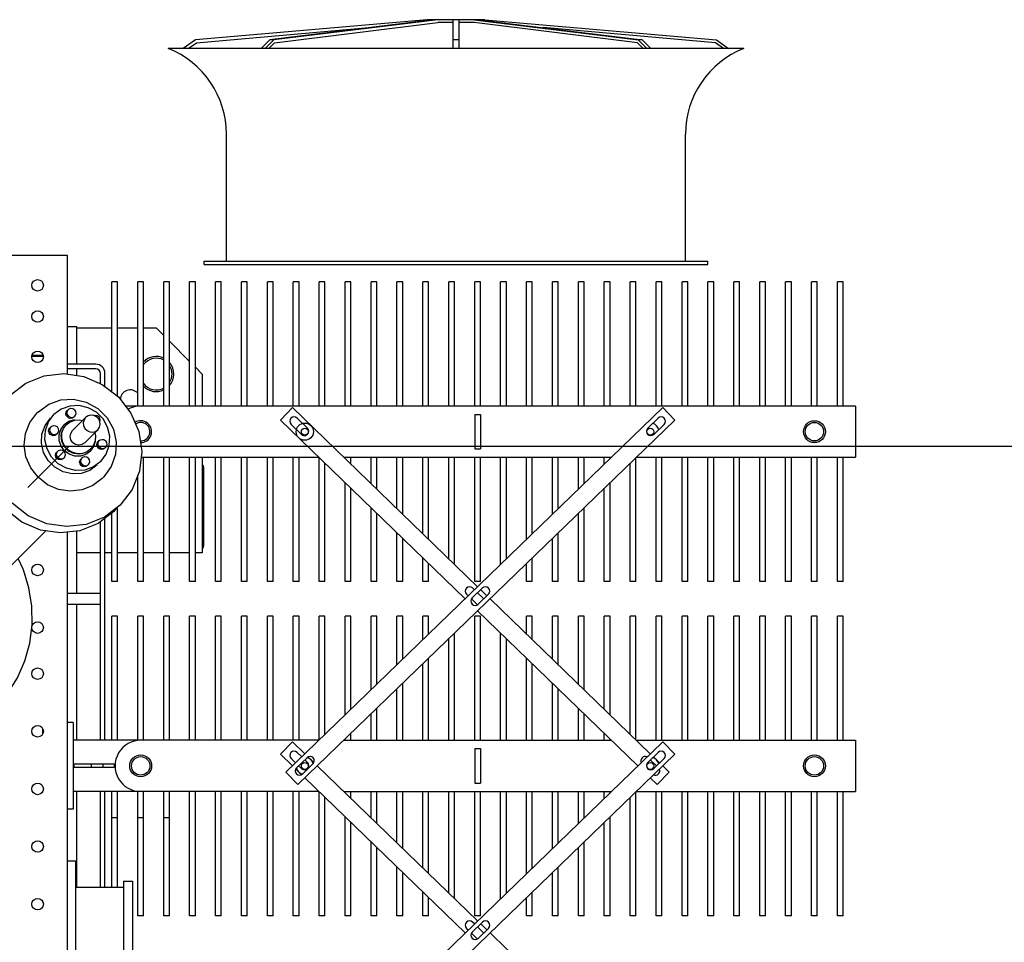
# Model space of a CAD drawing. Header units: metres. Extents: x 70279.8 to 70377.7, y 409251.8 to 409331.5.
# Tile 155 of 244: x 70324.1 to 70325.8, y 409318.1 to 409319.7. Entities that reach past the tile are written whole.
import ezdxf

# ---------------------------------------------------------------- set-up
doc = ezdxf.new("R2010")
doc.units = ezdxf.units.M
doc.linetypes.add('CENTER', pattern=[2, 1.25, -0.25, 0.25, -0.25])
for name, color, linetype in [('02___PRT_ALL_AXES', 7, 'Continuous'), ('7_ALL_FEATURES', 7, 'Continuous'), ('ASM_BASE_FEATURES', 7, 'Continuous'), ('PRT_AXIS', 7, 'Continuous'), ('REF_FEATURES', 7, 'Continuous')]:
    doc.layers.add(name, color=color, linetype=linetype)

# ---------------------------------------------------------------- blocks, each defined once
blk = doc.blocks.new('Transformer_Top_20170130')
at = {"color": 7, "linetype": 'Continuous'}
for p, q in [((2131, -903), (2131, 903)), ((1653, -865), (1497.2, -709.3)), ((1840.9, -837.6), (1857, -849.9)), ((1859.7, -852.6), (1857, -849.9)), ((1956, -841.2), (1956, -860.8)), ((1958, -841.7), (1958, -860.3)), ((1300.6, -860), (1309.4, -860)), ((1826.9, -864.5), (1841.9, -869.9)), ((1835.9, -863.9), (1848.6, -873.3)), ((1841.9, -869.9), (1854.6, -879.3)), ((1791.4, -886.1), (1792.5, -887.5)), ((1820.2, -883.7), (1818.6, -881.1)), ((1819.5, -888.3), (1829, -891.3)), ((1822.1, -885.5), (1823.4, -886.6)), ((1833.4, -874.2), (1834.5, -875.5)), ((75, -903), (1650.7, -903)), ((1080, -903), (1080, -917)), ((1170, -913), (1170, -903)), ((1320, -913), (1320, -903)), ((1525, -960), (1525, -903)), ((1545, -903), (1545, -960)), ((1778.3, -895.6), (1776.6, -893.1)), ((1780.1, -897.4), (1781.5, -898.5)), ((1791.4, -904.8), (1798.8, -897.4)), ((1792.9, -904.9), (1798.9, -898.9)), ((1829, -891.3), (1837, -897)), ((1830.8, -896), (1837.4, -901)), ((1842.7, -905), (1837, -897)), ((1837.4, -901), (1842.3, -907.6)), ((1845.6, -914.4), (1842.7, -905)), ((1863.4, -904.2), (1864.5, -905.6)), ((1924.7, -903), (2131, -903)), ((1934, -952), (1934, -903)), ((1942, -952), (1942, -903)), ((2007, -919), (2007, -903)), ((1080, -917), (830, -917)), ((1034.5, -919), (1200.5, -919)), ((1320, -913), (1170, -913)), ((1200.5, -1339.4), (1200.5, -913)), ((1248, -914), (1242, -914)), ((1242, -984), (1242, -914)), ((1248, -984), (1248, -914)), ((1289.4, -1339.4), (1289.4, -913)), ((1289.4, -919), (1525, -919)), ((1545, -919), (1652.5, -919)), ((1615, -960), (1615, -919)), ((1826.8, -911.6), (1849.7, -934.4)), ((1842.3, -907.6), (1845.1, -915.4)), ((1845.1, -915.4), (1845.5, -923.8)), ((1850.3, -913.7), (1848.6, -911.2)), ((1852.1, -915.5), (1853.5, -916.6)), ((1922.3, -919), (1934, -919)), ((1942, -919), (2007, -919)), ((2005, -919), (2005, -980)), ((1766.3, -937.5), (1764.7, -935)), ((1768.2, -939.4), (1769.5, -940.5)), ((1779.5, -928.1), (1780.6, -929.4)), ((1785.3, -935), (1782.3, -925.5)), ((1791, -943), (1785.3, -935)), ((1795, -943.4), (1790, -936.8)), ((1805.6, -932.8), (1828.4, -955.7)), ((1845.5, -923.8), (1844.3, -929.1)), ((1248, -944), (1242, -944)), ((1743.9, -963), (1731.6, -946.9)), ((1767.3, -954.6), (1757.9, -941.9)), ((1773.3, -960.6), (1763.9, -947.9)), ((1791, -943), (1799, -948.7)), ((1801.6, -948.3), (1795, -943.4)), ((1799, -948.7), (1808.4, -951.6)), ((1809.4, -951.1), (1801.6, -948.3)), ((1817.8, -951.5), (1809.4, -951.1)), ((1823.1, -950.3), (1817.8, -951.5)), ((1847.1, -964.6), (1858.6, -953.1)), ((1034.5, -960), (1200.5, -960)), ((1034.5, -968), (1200.5, -968)), ((1248, -964), (1242, -964)), ((1289.4, -960), (1668.7, -960)), ((1289.4, -968), (1674.8, -968)), ((1615, -980), (1615, -968)), ((1746.6, -965.7), (1743.9, -963)), ((1764.3, -978.9), (1746.6, -965.7)), ((1773.3, -960.6), (1786, -970.1)), ((1786, -970.1), (1801, -975.4)), ((1796.4, -967.6), (1794.7, -965.1)), ((1798.2, -969.4), (1799.6, -970.5)), ((1809.5, -958.1), (1810.6, -959.5)), ((1832.8, -972.6), (1847.1, -964.6)), ((1903.1, -968), (1926, -968)), ((1908.2, -960), (1926, -960)), ((1034.5, -980), (1200.5, -980)), ((1034.5, -990), (1200.5, -990)), ((1155, -990), (1155, -980)), ((1248, -984), (1242, -984)), ((1289.4, -980), (1505, -980)), ((1289.4, -990), (1505, -990)), ((1505, -990), (1505, -980)), ((1565, -980), (1683.9, -980)), ((1565, -990), (1565, -980)), ((1565, -990), (1694.1, -990)), ((1615, -1025), (1615, -990)), ((1692.7, -988.1), (1686.5, -983.4)), ((1886.1, -990), (2085, -990)), ((1893.8, -980), (2085, -980)), ((2005, -990), (2005, -1025)), ((2085, -990), (2085, -980)), ((1045, -1000), (865, -1000)), ((1045, -1000), (1045, -1016)), ((1724.6, -1015), (1697.5, -994.4)), ((1869.4, -2271), (1869.4, -1003.4)), ((1045, -1016), (865, -1016)), ((985, -1025), (1200.5, -1025)), ((985, -1035), (985, -1025)), ((1155, -1035), (1155, -1025)), ((1289.4, -1025), (1505, -1025)), ((1505, -1035), (1505, -1025)), ((1565, -1025), (1749.6, -1025)), ((1565, -1035), (1565, -1025)), ((1869.4, -1025), (2085, -1025)), ((2085, -1035), (2085, -1025)), ((985, -1035), (1200.5, -1035)), ((1289.4, -1035), (1505, -1035)), ((1565, -1035), (1780.5, -1035)), ((1615, -1070), (1615, -1035)), ((1780.5, -1030.5), (1780.5, -1339.4)), ((1869.4, -1035), (2085, -1035)), ((2005, -1035), (2005, -1057)), ((2005, -1057), (1992, -1070)), ((985, -1070), (1200.5, -1070)), ((985, -1080), (985, -1070)), ((1155, -1080), (1155, -1070)), ((1289.4, -1070), (1505, -1070)), ((1505, -1080), (1505, -1070)), ((1565, -1070), (1780.5, -1070)), ((1565, -1080), (1565, -1070)), ((1869.4, -1070), (2085, -1070)), ((2085, -1080), (2085, -1070)), ((985, -1080), (1200.5, -1080)), ((1289.4, -1080), (1505, -1080)), ((1565, -1080), (1780.5, -1080)), ((1615, -1115), (1615, -1080)), ((1869.4, -1080), (2085, -1080)), ((1982, -1080), (1947, -1115)), ((2504.8, -1125.1), (2490, -1104)), ((985, -1115), (1200.5, -1115)), ((985, -1125), (985, -1115)), ((985, -1125), (1200.5, -1125)), ((1289.4, -1115), (1505, -1115)), ((1289.4, -1125), (1505, -1125)), ((1505, -1125), (1505, -1115)), ((1565, -1115), (1780.5, -1115)), ((1565, -1125), (1565, -1115)), ((1565, -1125), (1780.5, -1125)), ((1615, -1137), (1615, -1125)), ((1869.4, -1115), (2085, -1115)), ((1869.4, -1125), (2085, -1125)), ((1937, -1125), (1925, -1137)), ((2085, -1125), (2085, -1115)), ((2490, -1112.7), (2499.9, -1126.9)), ((2499.9, -1126.9), (2526.2, -1426.9)), ((2540, -1527.5), (2504.8, -1125.1)), ((1780.5, -1137), (1615, -1137)), ((1627, -1139.5), (1763, -1139.5)), ((1925, -1137), (1869.4, -1137)), ((985, -1160), (1200.5, -1160)), ((985, -1170), (985, -1160)), ((1289.4, -1160), (1505, -1160)), ((1505, -1170), (1505, -1160)), ((1565, -1160), (1780.5, -1160)), ((1565, -1170), (1565, -1160)), ((1869.4, -1160), (2085, -1160)), ((2085, -1170), (2085, -1160)), ((985, -1170), (1200.5, -1170)), ((1289.4, -1170), (1505, -1170)), ((1565, -1170), (1780.5, -1170)), ((1869.4, -1170), (2085, -1170)), ((985, -1205), (1200.5, -1205)), ((985, -1215), (985, -1205)), ((1289.4, -1205), (1505, -1205)), ((1505, -1215), (1505, -1205)), ((1565, -1205), (1780.5, -1205)), ((1565, -1215), (1565, -1205)), ((1869.4, -1205), (2085, -1205)), ((2085, -1215), (2085, -1205)), ((985, -1215), (1200.5, -1215)), ((1289.4, -1215), (1505, -1215)), ((1565, -1215), (1780.5, -1215)), ((1869.4, -1215), (2085, -1215)), ((2504.8, -1254.1), (2490, -1239.1)), ((2504.8, -1261.2), (2490, -1246.2)), ((985, -1250), (1200.5, -1250)), ((985, -1260), (985, -1250)), ((985, -1260), (1200.5, -1260)), ((1289.4, -1250), (1505, -1250)), ((1289.4, -1260), (1505, -1260)), ((1505, -1260), (1505, -1250)), ((1565, -1250), (1780.5, -1250)), ((1565, -1260), (1565, -1250)), ((1565, -1260), (1780.5, -1260)), ((1869.4, -1250), (2085, -1250)), ((1869.4, -1260), (2085, -1260)), ((2085, -1260), (2085, -1250)), ((2490, -1252.4), (2499.9, -1262.4)), ((2499.9, -1262.4), (2535, -1545.8)), ((2504.8, -1261.2), (2504.8, -1254.1)), ((2540, -1538.6), (2504.8, -1254.1)), ((2540, -1545.7), (2504.8, -1261.2)), ((985, -1295), (1200.5, -1295)), ((985, -1305), (985, -1295)), ((1257.7, -1291.1), (1250.2, -1298.8)), ((1289.4, -1295), (1505, -1295)), ((1505, -1305), (1505, -1295)), ((1565, -1295), (1780.5, -1295)), ((1565, -1305), (1565, -1295)), ((1837.7, -1291.1), (1820.3, -1309.1)), ((1869.4, -1295), (2085, -1295)), ((2085, -1305), (2085, -1295)), ((985, -1305), (1200.5, -1305)), ((1230.9, -1311.2), (1248.3, -1329.2)), ((1245, -1304.2), (1240.3, -1309.1)), ((1259.1, -1318.8), (1241.7, -1300.8)), ((1251.1, -1319.5), (1255.4, -1315)), ((1260.6, -1309.6), (1268.5, -1301.5)), ((1289.4, -1305), (1505, -1305)), ((1565, -1305), (1780.5, -1305)), ((1831.1, -1319.5), (1848.5, -1301.5)), ((1869.4, -1305), (2085, -1305)), ((985, -1340), (1200, -1340)), ((985, -1350), (985, -1340)), ((985, -1350), (1190.3, -1350)), ((1290, -1340), (1505, -1340)), ((1299.7, -1350), (1505, -1350)), ((1505, -1350), (1505, -1340)), ((1565, -1340), (1780, -1340)), ((1565, -1350), (1565, -1340)), ((1565, -1350), (1770.3, -1350)), ((1869.4, -1340), (2085, -1340)), ((1869.4, -1350), (2085, -1350)), ((2085, -1350), (2085, -1340)), ((1200.5, -1382.6), (1200.5, -1847.4)), ((1289.4, -1382.6), (1289.4, -1847.4)), ((1780.5, -1382.6), (1780.5, -1847.4)), ((985, -1385), (1156.5, -1385)), ((985, -1395), (985, -1385)), ((985, -1395), (1146.8, -1395)), ((1188.5, -1395), (1200.5, -1395)), ((1198.2, -1385), (1200.5, -1385)), ((1289.4, -1385), (1291.8, -1385)), ((1289.4, -1395), (1301.5, -1395)), ((1333.5, -1385), (1505, -1385)), ((1343.2, -1395), (1505, -1395)), ((1505, -1395), (1505, -1385)), ((1565, -1385), (1736.5, -1385)), ((1565, -1395), (1565, -1385)), ((1565, -1395), (1726.8, -1395)), ((1768.5, -1395), (1780.5, -1395)), ((1778.2, -1385), (1780.5, -1385)), ((1869.4, -1385), (2085, -1385)), ((1869.4, -1395), (2085, -1395)), ((2085, -1395), (2085, -1385)), ((985, -1430), (1113, -1430)), ((985, -1440), (985, -1430)), ((1154.7, -1430), (1200.5, -1430)), ((1289.4, -1430), (1335.3, -1430)), ((1377, -1430), (1505, -1430)), ((1505, -1440), (1505, -1430)), ((1565, -1430), (1693, -1430)), ((1565, -1440), (1565, -1430)), ((1734.7, -1430), (1780.5, -1430)), ((1869.4, -1430), (2085, -1430)), ((2085, -1440), (2085, -1430)), ((985, -1440), (1103.3, -1440)), ((1145, -1440), (1200.5, -1440)), ((1289.4, -1440), (1345, -1440)), ((1386.7, -1440), (1505, -1440)), ((1565, -1440), (1683.3, -1440)), ((1725, -1440), (1780.5, -1440)), ((1869.4, -1440), (2085, -1440)), ((985, -1475), (1069.5, -1475)), ((985, -1485), (985, -1475)), ((985, -1485), (1059.8, -1485)), ((1101.5, -1485), (1200.5, -1485)), ((1111.2, -1475), (1200.5, -1475)), ((1289.4, -1475), (1378.8, -1475)), ((1289.4, -1485), (1388.5, -1485)), ((1420.5, -1475), (1505, -1475)), ((1430.2, -1485), (1505, -1485)), ((1505, -1485), (1505, -1475)), ((1565, -1475), (1649.5, -1475)), ((1565, -1485), (1565, -1475)), ((1565, -1485), (1639.8, -1485)), ((1681.5, -1485), (1780.5, -1485)), ((1691.2, -1475), (1780.5, -1475)), ((1869.4, -1475), (2085, -1475)), ((1869.4, -1485), (2085, -1485)), ((2085, -1485), (2085, -1475)), ((985, -1520), (1026, -1520)), ((985, -1530), (985, -1520)), ((1067.7, -1520), (1200.5, -1520)), ((1289.4, -1520), (1422.3, -1520)), ((1464, -1520), (1505, -1520)), ((1505, -1530), (1505, -1520)), ((1565, -1520), (1606, -1520)), ((1565, -1530), (1565, -1520)), ((1647.7, -1520), (1780.5, -1520)), ((1869.4, -1520), (2085, -1520)), ((2085, -1530), (2085, -1520)), ((985, -1530), (1016.3, -1530)), ((1058, -1530), (1200.5, -1530)), ((1289.4, -1530), (1432, -1530)), ((1473.7, -1530), (1505, -1530)), ((1565, -1530), (1596.3, -1530)), ((1638, -1530), (1780.5, -1530)), ((1869.4, -1530), (2085, -1530)), ((2540, -1627.5), (2540, -1527.5)), ((2535, -1572.5), (2535, -1545.8)), ((1024.2, -1565), (1200.5, -1565)), ((1289.4, -1565), (1465.8, -1565)), ((1604.2, -1565), (1780.5, -1565)), ((1869.4, -1565), (2085, -1565)), ((2085, -1575), (2085, -1565)), ((2490, -1572.5), (2540, -1572.5)), ((2504.8, -1582.5), (2504.8, -1572.5)), ((1014.5, -1575), (1200.5, -1575)), ((1289.4, -1575), (1475.5, -1575)), ((1594.5, -1575), (1780.5, -1575)), ((1869.4, -1575), (2085, -1575)), ((2540, -1582.5), (2490, -1582.5)), ((2535, -1609.2), (2535, -1582.5)), ((954.8, -1604.5), (945.6, -1613.9)), ((973.8, -1623.6), (956.4, -1605.7)), ((963, -1595.9), (960.2, -1598.8)), ((970.6, -1609.6), (973.8, -1606.4)), ((1534.8, -1604.5), (1525.6, -1613.9)), ((1553.8, -1623.6), (1536.4, -1605.7)), ((1543, -1595.9), (1540.2, -1598.8)), ((1550.6, -1609.6), (1553.8, -1606.4)), ((945.6, -1616.1), (963, -1634.1)), ((956.4, -1624.3), (965.4, -1615)), ((985, -1610), (1200.5, -1610)), ((985, -1620), (985, -1610)), ((985, -1620), (1200.5, -1620)), ((1275, -1610), (1215, -1610)), ((1215, -1610), (1215, -1620)), ((1275, -1620), (1215, -1620)), ((1275, -1610), (1275, -1620)), ((1289.4, -1610), (1505, -1610)), ((1289.4, -1620), (1505, -1620)), ((1505, -1620), (1505, -1610)), ((1525.6, -1616.1), (1543, -1634.1)), ((1536.4, -1624.3), (1545.4, -1615)), ((1565, -1610), (1780.5, -1610)), ((1565, -1620), (1565, -1610)), ((1565, -1620), (1780.5, -1620)), ((1855, -1610), (1795, -1610)), ((1795, -1610), (1795, -1620)), ((1855, -1620), (1795, -1620)), ((1855, -1610), (1855, -1620)), ((1869.4, -1610), (2085, -1610)), ((1869.4, -1620), (2085, -1620)), ((2085, -1620), (2085, -1610)), ((2499.9, -1892.6), (2535, -1609.2)), ((2540, -1609.3), (2504.8, -1893.8)), ((2540, -1616.4), (2504.8, -1900.9)), ((2540, -1627.5), (2504.8, -2029.9)), ((1014.5, -1655), (1200.5, -1655)), ((1289.4, -1655), (1475.5, -1655)), ((1594.5, -1655), (1780.5, -1655)), ((1869.4, -1655), (2085, -1655)), ((2085, -1665), (2085, -1655)), ((1024.2, -1665), (1200.5, -1665)), ((1289.4, -1665), (1465.8, -1665)), ((1604.2, -1665), (1780.5, -1665)), ((1869.4, -1665), (2085, -1665)), ((985, -1700), (1016.3, -1700)), ((985, -1710), (985, -1700)), ((1058, -1700), (1200.5, -1700)), ((1289.4, -1700), (1432, -1700)), ((1473.7, -1700), (1505, -1700)), ((1505, -1710), (1505, -1700)), ((1565, -1700), (1596.3, -1700)), ((1565, -1710), (1565, -1700)), ((1638, -1700), (1780.5, -1700)), ((1869.4, -1700), (2085, -1700)), ((2085, -1710), (2085, -1700)), ((985, -1710), (1026, -1710)), ((1067.7, -1710), (1200.5, -1710)), ((1289.4, -1710), (1422.3, -1710)), ((1464, -1710), (1505, -1710)), ((1565, -1710), (1606, -1710)), ((1647.7, -1710), (1780.5, -1710)), ((1869.4, -1710), (2085, -1710)), ((2499.9, -2028.1), (2526.2, -1728.1)), ((985, -1745), (1059.8, -1745)), ((985, -1755), (985, -1745)), ((985, -1755), (1069.5, -1755)), ((1101.5, -1745), (1200.5, -1745)), ((1111.2, -1755), (1200.5, -1755)), ((1289.4, -1745), (1388.5, -1745)), ((1289.4, -1755), (1378.8, -1755)), ((1420.5, -1755), (1505, -1755)), ((1430.2, -1745), (1505, -1745)), ((1505, -1755), (1505, -1745)), ((1565, -1745), (1639.8, -1745)), ((1565, -1755), (1565, -1745)), ((1565, -1755), (1649.5, -1755)), ((1681.5, -1745), (1780.5, -1745)), ((1691.2, -1755), (1780.5, -1755)), ((1869.4, -1745), (2085, -1745)), ((1869.4, -1755), (2085, -1755)), ((2085, -1755), (2085, -1745)), ((985, -1790), (1103.3, -1790)), ((985, -1800), (985, -1790)), ((1145, -1790), (1200.5, -1790)), ((1289.4, -1790), (1345, -1790)), ((1386.7, -1790), (1505, -1790)), ((1505, -1800), (1505, -1790)), ((1565, -1790), (1683.3, -1790)), ((1565, -1800), (1565, -1790)), ((1725, -1790), (1780.5, -1790)), ((1869.4, -1790), (2085, -1790)), ((2085, -1800), (2085, -1790)), ((985, -1800), (1113, -1800)), ((1154.7, -1800), (1200.5, -1800)), ((1289.4, -1800), (1335.3, -1800)), ((1377, -1800), (1505, -1800)), ((1565, -1800), (1693, -1800)), ((1734.7, -1800), (1780.5, -1800)), ((1869.4, -1800), (2085, -1800)), ((985, -1835), (1146.8, -1835)), ((985, -1845), (985, -1835)), ((985, -1845), (1156.5, -1845)), ((1188.5, -1835), (1200.5, -1835)), ((1198.2, -1845), (1200.5, -1845)), ((1289.4, -1835), (1301.5, -1835)), ((1289.4, -1845), (1291.8, -1845)), ((1333.5, -1845), (1505, -1845)), ((1343.2, -1835), (1505, -1835)), ((1505, -1845), (1505, -1835)), ((1565, -1835), (1726.8, -1835)), ((1565, -1845), (1565, -1835)), ((1565, -1845), (1736.5, -1845)), ((1768.5, -1835), (1780.5, -1835)), ((1778.2, -1845), (1780.5, -1845)), ((1869.4, -1835), (2085, -1835)), ((1869.4, -1845), (2085, -1845)), ((2085, -1845), (2085, -1835)), ((985, -1880), (1190.3, -1880)), ((985, -1890), (985, -1880)), ((1299.7, -1880), (1505, -1880)), ((1505, -1890), (1505, -1880)), ((1565, -1880), (1770.3, -1880)), ((1565, -1890), (1565, -1880)), ((1869.4, -1880), (2085, -1880)), ((2085, -1890), (2085, -1880)), ((985, -1890), (1200, -1890)), ((1200.5, -1890.6), (1200.5, -2271)), ((1289.4, -1890.6), (1289.4, -2271)), ((1290, -1890), (1505, -1890)), ((1565, -1890), (1780, -1890)), ((1780.5, -1890.6), (1780.5, -2271)), ((1869.4, -1890), (2085, -1890)), ((2490, -1902.6), (2499.9, -1892.6)), ((2504.8, -1893.8), (2490, -1908.8)), ((2504.8, -1900.9), (2504.8, -1893.8)), ((1245, -1925.8), (1255.4, -1915)), ((1268.5, -1928.5), (1251.1, -1910.5)), ((1848.5, -1928.5), (1831.1, -1910.5)), ((2504.8, -1900.9), (2490, -1915.9)), ((985, -1925), (1200.5, -1925)), ((985, -1935), (985, -1925)), ((1240.3, -1920.9), (1257.7, -1938.9)), ((1289.4, -1925), (1505, -1925)), ((1505, -1935), (1505, -1925)), ((1565, -1925), (1780.5, -1925)), ((1565, -1935), (1565, -1925)), ((1820.3, -1920.9), (1837.7, -1938.9)), ((1869.4, -1925), (2085, -1925)), ((2085, -1935), (2085, -1925)), ((985, -1935), (1200.5, -1935)), ((1289.4, -1935), (1505, -1935)), ((1565, -1935), (1780.5, -1935)), ((1869.4, -1935), (2085, -1935)), ((985, -1970), (1200.5, -1970)), ((985, -1980), (985, -1970)), ((985, -1980), (1200.5, -1980)), ((1289.4, -1970), (1505, -1970)), ((1289.4, -1980), (1505, -1980)), ((1505, -1980), (1505, -1970)), ((1565, -1970), (1780.5, -1970)), ((1565, -1980), (1565, -1970)), ((1565, -1980), (1780.5, -1980)), ((1869.4, -1970), (2085, -1970)), ((1869.4, -1980), (2085, -1980)), ((2085, -1980), (2085, -1970)), ((985, -2015), (1200.5, -2015)), ((985, -2025), (985, -2015)), ((1289.4, -2015), (1505, -2015)), ((1505, -2025), (1505, -2015)), ((1565, -2015), (1780.5, -2015)), ((1565, -2025), (1565, -2015)), ((1869.4, -2015), (2085, -2015)), ((2085, -2025), (2085, -2015)), ((985, -2025), (1200.5, -2025)), ((1289.4, -2025), (1505, -2025)), ((1565, -2025), (1780.5, -2025)), ((1869.4, -2025), (2085, -2025)), ((2490, -2042.3), (2499.9, -2028.1)), ((2504.8, -2029.9), (2490, -2051)), ((985, -2060), (1200.5, -2060)), ((985, -2070), (985, -2060)), ((1289.4, -2060), (1505, -2060)), ((1505, -2070), (1505, -2060)), ((1565, -2060), (1780.5, -2060)), ((1565, -2070), (1565, -2060)), ((1869.4, -2060), (2085, -2060)), ((2085, -2070), (2085, -2060)), ((985, -2070), (1200.5, -2070)), ((1289.4, -2070), (1505, -2070)), ((1565, -2070), (1780.5, -2070)), ((1869.4, -2070), (2085, -2070)), ((985, -2105), (1200.5, -2105)), ((985, -2115), (985, -2105)), ((985, -2115), (1200.5, -2115)), ((1289.4, -2105), (1505, -2105)), ((1289.4, -2115), (1505, -2115)), ((1505, -2115), (1505, -2105)), ((1565, -2105), (1780.5, -2105)), ((1565, -2115), (1565, -2105)), ((1565, -2115), (1780.5, -2115)), ((1869.4, -2105), (2085, -2105)), ((1869.4, -2115), (2085, -2115)), ((2085, -2115), (2085, -2105)), ((985, -2150), (1200.5, -2150)), ((985, -2160), (985, -2150)), ((1289.4, -2150), (1505, -2150)), ((1505, -2160), (1505, -2150)), ((1565, -2150), (1780.5, -2150)), ((1565, -2160), (1565, -2150)), ((1869.4, -2150), (2085, -2150)), ((2085, -2160), (2085, -2150)), ((985, -2160), (1200.5, -2160)), ((1289.4, -2160), (1505, -2160)), ((1565, -2160), (1780.5, -2160)), ((1869.4, -2160), (2085, -2160)), ((985, -2195), (1200.5, -2195)), ((985, -2205), (985, -2195)), ((985, -2205), (1200.5, -2205)), ((1289.4, -2195), (1505, -2195)), ((1289.4, -2205), (1505, -2205)), ((1505, -2205), (1505, -2195)), ((1565, -2195), (1780.5, -2195)), ((1565, -2205), (1565, -2195)), ((1565, -2205), (1780.5, -2205)), ((1869.4, -2195), (2085, -2195)), ((1869.4, -2205), (2085, -2205)), ((2085, -2205), (2085, -2195)), ((985, -2240), (1200.5, -2240)), ((985, -2250), (985, -2240)), ((985, -2250), (1200.5, -2250)), ((1289.4, -2240), (1505, -2240)), ((1289.4, -2250), (1505, -2250)), ((1505, -2250), (1505, -2240)), ((1565, -2240), (1780.5, -2240)), ((1565, -2250), (1565, -2240)), ((1565, -2250), (1780.5, -2250)), ((1869.4, -2240), (2085, -2240)), ((1869.4, -2250), (2085, -2250)), ((2085, -2250), (2085, -2240)), ((1289.4, -2271), (1200.5, -2271)), ((1869.4, -2271), (1780.5, -2271))]:
    blk.add_line(p, q, dxfattribs=at)
for points in [[(1686.5, -983.4), (1665.9, -956.3), (1653.2, -924.5), (1649.2, -890.2), (1654.3, -855.8), (1668.1, -823.5), (1689.7, -795.7), (1717.6, -774.1), (1749.8, -760.3), (1784.2, -755.2), (1818.5, -759.2), (1850.3, -771.9), (1877.4, -792.5)], [(1697.5, -994.4), (1676.8, -967.3), (1664.1, -935.5), (1660.2, -901.2), (1665.3, -866.8), (1679.1, -834.5), (1700.7, -806.7), (1728.5, -785.1), (1760.8, -771.3), (1795.2, -766.2), (1829.5, -770.1), (1861.3, -782.8), (1888.4, -803.5)], [(1888.4, -803.5), (1909, -830.6), (1921.7, -862.4), (1925.7, -896.6), (1920.6, -931.1), (1906.7, -963.3), (1885.2, -991.2), (1857.3, -1012.8), (1825.1, -1026.6), (1790.6, -1031.7), (1756.4, -1027.7), (1724.6, -1015)], [(1731.6, -946.9), (1724.1, -928.1), (1721.8, -907.8), (1724.8, -887.4), (1733, -868.3), (1745.8, -851.8), (1762.3, -839), (1781.4, -830.8), (1801.8, -827.8), (1822.1, -830.1), (1840.9, -837.6)], [(1859.7, -852.6), (1872.9, -870.3), (1880.4, -891.2), (1881.6, -913.5), (1876.5, -935.5), (1865.4, -955.4)], [(1763.9, -947.9), (1758.5, -932.9), (1757.7, -916.9), (1761.4, -901.1), (1769.3, -886.9), (1780.9, -875.3), (1795.1, -867.4), (1810.9, -863.7), (1826.9, -864.5)], [(1763.3, -880.8), (1774.8, -869.3), (1789.1, -861.3), (1804.9, -857.6), (1820.9, -858.5), (1835.9, -863.9)], [(1820.4, -872.5), (1823, -870.8), (1826, -870.1), (1829, -870.7), (1831.5, -872.3)], [(1822.3, -874.4), (1825.3, -872.5), (1828.7, -872), (1832, -873.1), (1833.4, -874.2)], [(1757.9, -941.9), (1752.5, -926.9), (1751.6, -910.9), (1755.3, -895.1), (1763.3, -880.8)], [(1776.6, -893.1), (1776.1, -890.1), (1776.7, -887), (1778.5, -884.5)], [(1780.3, -886.3), (1778.4, -889.3), (1777.9, -892.8), (1779, -896.1), (1780.1, -897.4)], [(1778.5, -884.5), (1781, -882.7), (1784.1, -882.1), (1787.1, -882.6), (1789.6, -884.3)], [(1780.3, -886.3), (1783.3, -884.4), (1786.8, -883.9), (1790.1, -885), (1791.4, -886.1)], [(1792.5, -887.5), (1793.6, -890.7), (1793.1, -894.2), (1791.2, -897.2)], [(1791.8, -897.8), (1800, -891.8), (1809.5, -888.5), (1819.5, -888.3)], [(1818.6, -881.1), (1818, -878.1), (1818.7, -875.1), (1820.4, -872.5)], [(1822.3, -874.4), (1820.3, -877.4), (1819.9, -880.9), (1821, -884.1), (1822.1, -885.5)], [(1823.4, -886.6), (1826.7, -887.7), (1830.2, -887.2), (1833.2, -885.3)], [(1834.5, -875.5), (1835.6, -878.8), (1835.1, -882.3), (1833.2, -885.3)], [(1869.4, -907), (1864.1, -892), (1854.6, -879.3)], [(1781.5, -898.5), (1784.7, -899.6), (1788.2, -899.1), (1791.2, -897.2)], [(1782.3, -925.5), (1782.5, -915.5), (1785.8, -906), (1791.8, -897.8)], [(1788.3, -934.2), (1785.8, -924.3), (1786.9, -914.1), (1791.4, -904.8)], [(1790, -936.8), (1787.2, -928.9), (1786.8, -920.6), (1788.7, -912.3), (1792.9, -904.9)], [(1798.8, -897.4), (1808.1, -892.9), (1818.3, -891.8), (1828.2, -894.3)], [(1798.9, -898.9), (1806.3, -894.7), (1814.6, -892.8), (1822.9, -893.2), (1830.8, -896)], [(1848.6, -911.2), (1848.1, -908.2), (1848.7, -905.2), (1850.5, -902.6)], [(1852.3, -904.4), (1850.4, -907.4), (1849.9, -910.9), (1851, -914.2), (1852.1, -915.5)], [(1850.5, -902.6), (1853.1, -900.8), (1856.1, -900.2), (1859.1, -900.7), (1861.6, -902.4)], [(1852.3, -904.4), (1855.3, -902.5), (1858.8, -902.1), (1862.1, -903.2), (1863.4, -904.2)], [(1864.5, -905.6), (1865.6, -908.9), (1865.2, -912.4), (1863.2, -915.4)], [(1805.6, -932.8), (1802.5, -928), (1801.4, -922.4), (1802.6, -916.8), (1805.9, -911.9), (1810.8, -908.6), (1816.4, -907.4), (1822, -908.5), (1826.8, -911.6)], [(1853.5, -916.6), (1856.8, -917.7), (1860.2, -917.3), (1863.2, -915.4)], [(1858.6, -953.1), (1866.6, -938.8), (1870.3, -923), (1869.4, -907)], [(1764.7, -935), (1764.1, -932), (1764.8, -929), (1766.5, -926.4)], [(1768.4, -928.3), (1766.5, -931.3), (1766, -934.7), (1767.1, -938), (1768.2, -939.4)], [(1766.5, -926.4), (1769.1, -924.7), (1772.1, -924), (1775.1, -924.6), (1777.7, -926.2)], [(1768.4, -928.3), (1771.4, -926.3), (1774.9, -925.9), (1778.1, -927), (1779.5, -928.1)], [(1769.5, -940.5), (1772.8, -941.6), (1776.3, -941.1), (1779.3, -939.2)], [(1780.6, -929.4), (1781.7, -932.7), (1781.2, -936.2), (1779.3, -939.2)], [(1849.7, -934.4), (1845.5, -931.6), (1840.6, -930.3), (1835.5, -930.9), (1830.8, -933.1), (1827.1, -936.8), (1824.9, -941.5), (1824.3, -946.6), (1825.6, -951.5), (1828.4, -955.7)], [(1828.4, -955.7), (1832.6, -958.5), (1837.5, -959.8), (1842.6, -959.2), (1847.3, -957), (1851, -953.3), (1853.2, -948.6), (1853.8, -943.5), (1852.5, -938.6), (1849.7, -934.4)], [(1865.4, -955.4), (1849.3, -971.5), (1829.4, -982.5), (1807.5, -987.6), (1785.2, -986.4), (1764.3, -978.9)], [(1794.7, -965.1), (1794.2, -962.1), (1794.8, -959.1), (1796.6, -956.5)], [(1796.6, -956.5), (1799.2, -954.7), (1802.2, -954.1), (1805.2, -954.6), (1807.7, -956.3)], [(1798.4, -958.3), (1801.4, -956.4), (1804.9, -955.9), (1808.2, -957), (1809.5, -958.1)], [(1843, -959.1), (1844.8, -959.7), (1848.3, -959.2), (1851.3, -957.3)], [(1853.1, -949), (1853.7, -950.8), (1853.2, -954.3), (1851.3, -957.3)], [(1798.4, -958.3), (1796.5, -961.3), (1796.1, -964.8), (1797.2, -968.1), (1798.2, -969.4)], [(1799.6, -970.5), (1802.9, -971.6), (1806.4, -971.2), (1809.4, -969.2)], [(1801, -975.4), (1817, -976.3), (1832.8, -972.6)], [(1810.6, -959.5), (1811.7, -962.8), (1811.3, -966.2), (1809.4, -969.2)]]:
    blk.add_lwpolyline(points, dxfattribs=at)
for centre, radius in [((1245, -1030), 19), ((1245, -1030), 16), ((1245, -1315), 6), ((1825, -1315), 15), ((1825, -1315), 6), ((1245, -1915), 6), ((1825, -1915), 6), ((1245, -2200), 19), ((1245, -2200), 16), ((1825, -2200), 19), ((1825, -2200), 16)]:
    blk.add_circle(centre, radius, dxfattribs=at)
for centre, radius, start, end in [((1926, -952), 16, 270, 0), ((1926, -952), 8, 270, 0), ((1245, -1030), 44.5, 359.1919, 180.6929), ((1825, -1030), 44.5, 359.1919, 29.8129), ((1825, -1030), 19, 177.8841, 32.8417), ((1825, -1030), 16, 175.9632, 34.5472), ((1925, -1057), 30.5, 133.5358, 205.3721), ((1925, -1057), 27.5, 126.7519, 208.2887), ((1925, -1057), 27.5, 331.7104, 53.2437), ((1925, -1057), 30.5, 334.628, 46.4646), ((1925, -1057), 30.5, 229.2965, 310.7021), ((1925, -1057), 27.5, 237.1319, 302.8712), ((1236.3, -1306), 7.5, 44.029, 224.029), ((1263.1, -1296.3), 7.5, 315.971, 135.971), ((1843.1, -1296.3), 7.5, 315.971, 135.971), ((1245, -1315), 15, 103.3754, 164.7778), ((1245.7, -1314.3), 7.5, 135.971, 315.971), ((1825.7, -1314.3), 7.5, 135.971, 315.971), ((1253.7, -1324), 7.5, 224.029, 44.029), ((1245, -1315), 15, 283.5312, 344.7778), ((951, -1610.9), 7.5, 44.029, 224.029), ((968.4, -1601.2), 7.5, 315.971, 135.971), ((1531, -1610.9), 7.5, 44.029, 224.029), ((1548.4, -1601.2), 7.5, 315.971, 135.971), ((951, -1619.1), 7.5, 135.971, 146.0938), ((968.4, -1628.8), 7.5, 224.029, 44.029), ((1531, -1619.1), 7.5, 135.971, 146.0938), ((1548.4, -1628.8), 7.5, 224.029, 44.029), ((951, -1619.1), 7.5, 300.3406, 315.971), ((1531, -1619.1), 7.5, 300.3406, 315.971), ((1245.7, -1915.7), 7.5, 44.029, 224.029), ((1253.7, -1906), 7.5, 333.6993, 114.4094), ((1825.7, -1915.7), 7.5, 44.029, 224.029), ((1236.3, -1924), 7.5, 153.6993, 294.4094), ((1245, -1915), 15, 283.4832, 344.3574), ((1263.1, -1933.7), 7.5, 224.029, 44.029), ((1825, -1915), 15, 283.4832, 344.3574), ((1843.1, -1933.7), 7.5, 224.029, 44.029)]:
    blk.add_arc(centre, radius, start, end, dxfattribs=at)
for centre, start_param, end_param in [((1627, -1115.3), -3.59428, -3.141593), ((1763, -1115.3), -3.141593, -2.68889)]:
    blk.add_ellipse(centre, major_axis=(0, 24.1), ratio=0.497716, start_param=start_param, end_param=end_param, dxfattribs=at)
at = {"layer": '02___PRT_ALL_AXES', "color": 7, "linetype": 'Continuous'}
for centre in [(1005, -851), (1105, -851), (1205, -851), (1305, -851), (1405, -851), (1485, -851), (1585, -851), (1955, -851), (2025, -851), (2079, -851)]:
    blk.add_circle(centre, 10, dxfattribs=at)
blk.add_arc((1880, -1012), 17.5, 311.9685, 87.3894, dxfattribs=at)
at = {"layer": '7_ALL_FEATURES', "color": 7, "linetype": 'Continuous'}
for p, q in [((1286.7, -1936.6), (654.2, -1282.3)), ((1234.2, -1282.3), (1212.7, -1303.1)), ((1866.7, -1936.6), (1234.2, -1282.3)), ((1245, -1293.4), (1265.1, -1272.6)), ((1265.1, -1272.6), (1286.7, -1293.4)), ((1535, -1593.4), (1845.1, -1272.6)), ((1845.1, -1272.6), (1866.7, -1293.4)), ((1229.6, -1309.3), (1239.4, -1299.2)), ((1286.7, -1293.4), (1265.9, -1315)), ((1866.7, -1293.4), (1555.9, -1615)), ((632.7, -1303.1), (1265.1, -1957.4)), ((955, -1593.4), (1224.1, -1315)), ((1212.7, -1303.1), (1845.1, -1957.4)), ((1260.4, -1320.7), (1250.6, -1330.8)), ((1245, -1336.6), (975.9, -1615)), ((970.6, -1620.4), (960.2, -1631.2)), ((1245, -1893.4), (1514.1, -1615)), ((1550.6, -1620.4), (1540.2, -1631.2)), ((955, -1636.6), (685.9, -1915)), ((1535, -1636.6), (1265.9, -1915)), ((1212.7, -1926.9), (1224.1, -1915)), ((1234.2, -1947.7), (1212.7, -1926.9)), ((1260.6, -1920.4), (1250.2, -1931.2)), ((1245, -1936.6), (1234.2, -1947.7)), ((1265.1, -1957.4), (1286.7, -1936.6)), ((1845.1, -1957.4), (1866.7, -1936.6))]:
    blk.add_line(p, q, dxfattribs=at)
at = {"layer": 'ASM_BASE_FEATURES', "color": 7, "linetype": 'CENTER'}
blk.add_line((1799, -905), (1403.4, -509.4), dxfattribs=at)
at = {"layer": 'PRT_AXIS', "color": 7, "linetype": 'Continuous'}
blk.add_line((1034.5, -917), (1034.5, -1000), dxfattribs=at)
blk.add_lwpolyline([(1347.2, -778.4), (1371.2, -799.1), (1398, -816.1), (1427.1, -829), (1457.9, -837.6), (1489.8, -841.6), (1522, -841), (1554, -835.9), (1585.1, -826.3), (1604.9, -817)], dxfattribs=at)
at = {"layer": 'REF_FEATURES', "color": 7, "linetype": 'Continuous'}
for p, q in [((2490, -2077.5), (2490, -1077.5)), ((2115, -1140), (2121, -1140)), ((2115, -1140), (2115, -2015)), ((2121, -1140), (2121, -2015)), ((2121, -1179), (2341.1, -1179)), ((2121, -1976), (2341.1, -1976)), ((2115, -2015), (2121, -2015))]:
    blk.add_line(p, q, dxfattribs=at)
for centre, start, end in [((2341.1, -1019), 270, 338.5539), ((2341.1, -2136), 21.4461, 90)]:
    blk.add_arc(centre, 160, start, end, dxfattribs=at)

msp = doc.modelspace()

# ---------------------------------------------------------------- linework, layer by layer
msp.add_line((70319.15, 409318.95), (70326.435, 409318.95))

# ---------------------------------------------------------------- block references
at = {"xscale": 0.001, "yscale": 0.001, "zscale": 0.001, "rotation": 90}
msp.add_blockref('Transformer_Top_20170130', (70323.3, 409317.15), dxfattribs=at)

doc.saveas('drawing.dxf')
